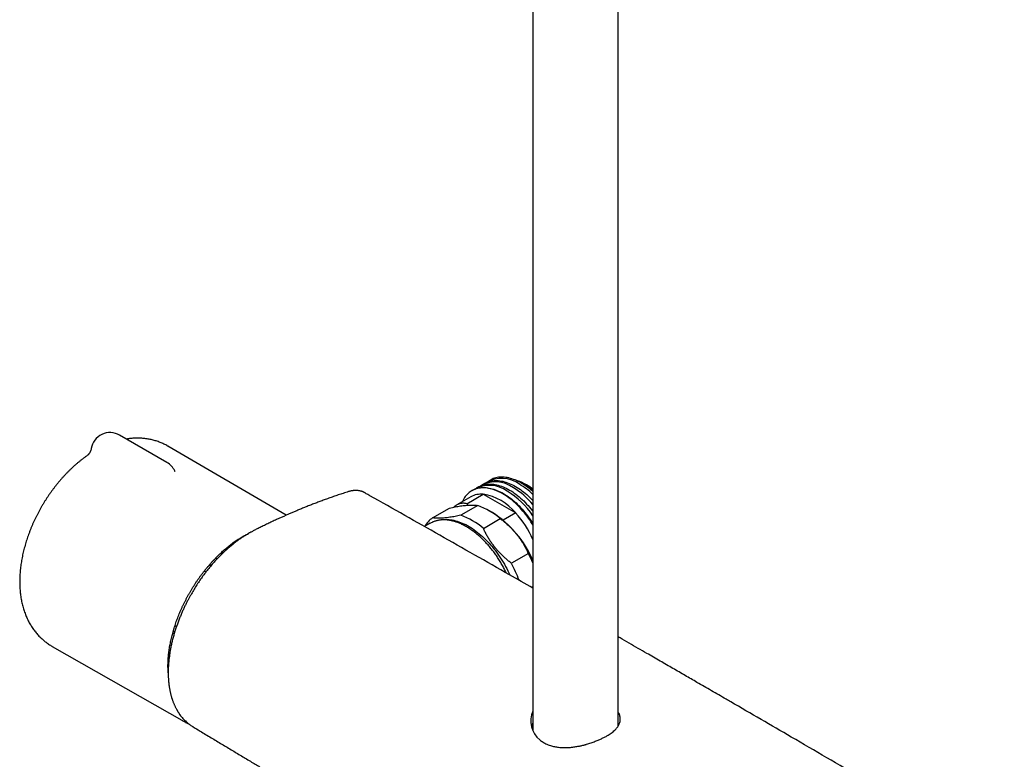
# Model space of a CAD drawing. Header units: millimetres. Extents: x 8 to 1577, y 12 to 2534.
# Tile 2 of 60: x 1291 to 1496, y 315 to 469. Entities that reach past the tile are written whole.
import ezdxf

# ---------------------------------------------------------------- set-up
doc = ezdxf.new("R2010")
doc.units = ezdxf.units.MM

msp = doc.modelspace()

# ---------------------------------------------------------------- linework, layer by layer
at = {"color": 7, "linetype": 'Continuous', "lineweight": 30}
for p, q in [((1415.73, 321.52), (1415.73, 711.39)), ((1397.93, 707.24), (1397.93, 320.57)), ((1321.4, 376.66), (1311.5, 382.37)), ((1346.31, 365.62), (1321.59, 380.07)), ((1323.01, 374.91), (1323.01, 374.91)), ((1389.02, 372.99), (1388.61, 372.75)), ((1385.24, 370.81), (1385.13, 370.75)), ((1386.52, 371.55), (1386.06, 371.28)), ((1387.79, 372.28), (1387.33, 372.02)), ((1395.62, 372.29), (1395.52, 372.35)), ((1396.06, 372.03), (1395.85, 372.16)), ((1396.23, 371.94), (1396.07, 372.03)), ((1396.58, 371.98), (1396.44, 372.06)), ((1362.7, 370.33), (1362.67, 370.35)), ((1384.92, 369.47), (1381.99, 367.78)), ((1384.11, 368.04), (1387.53, 370.02)), ((1387.53, 370.02), (1394.32, 366.1)), ((1376.95, 365.1), (1380.49, 367.14)), ((1386.37, 367.66), (1382.83, 365.62)), ((1384.11, 368.04), (1384.35, 367.74)), ((1389.44, 366.18), (1388.73, 366.59)), ((1387.56, 362.89), (1391.09, 364.94)), ((1394.32, 366.1), (1391.7, 364.59)), ((1376.47, 363.96), (1375.25, 363.25)), ((1331.61, 356.72), (1331.92, 356.55)), ((1332.66, 357.74), (1332.69, 357.72)), ((1333.03, 357.81), (1332.85, 357.92)), ((1333.03, 357.81), (1333.11, 357.75)), ((1396.98, 357.62), (1393.44, 355.58)), ((1330.25, 355.23), (1330.58, 355.04)), ((1330.69, 355.17), (1330.36, 355.36)), ((1329.25, 354.03), (1329.6, 353.83)), ((1397.63, 350.54), (1397.93, 350.72)), ((1323.07, 342.55), (1323.39, 342.36)), ((1322.59, 340.98), (1322.9, 340.8)), ((1322.7, 341.36), (1323.01, 341.18)), ((1297.42, 338.2), (1324.97, 322.5)), ((1326.68, 321.52), (1326.8, 321.44)), ((1415.9, 321.82), (1415.73, 322.14))]:
    msp.add_line(p, q, dxfattribs=at)
at = {"color": 7, "linetype": 'Continuous', "lineweight": 30, "flags": 128}
for points in [[(1387.79, 372.28), (1387.91, 372.35), (1388.16, 372.47), (1388.41, 372.58), (1388.67, 372.67), (1388.94, 372.74), (1389.22, 372.8), (1389.5, 372.85), (1389.79, 372.88), (1390.09, 372.89), (1390.39, 372.89), (1390.69, 372.87), (1391.01, 372.83), (1391.32, 372.78), (1391.64, 372.72), (1391.96, 372.63), (1392.29, 372.54), (1392.62, 372.42), (1392.95, 372.3), (1393.28, 372.15), (1393.62, 372), (1393.95, 371.82), (1394.29, 371.64), (1394.63, 371.44), (1394.96, 371.22), (1395.3, 370.99), (1395.63, 370.75), (1395.96, 370.5), (1396.29, 370.23), (1396.62, 369.95), (1396.94, 369.66), (1397.26, 369.35), (1397.57, 369.04), (1397.89, 368.72), (1397.93, 368.66)], [(1397.93, 370.58), (1397.85, 370.66), (1397.52, 370.94), (1397.19, 371.21), (1396.86, 371.46), (1396.53, 371.7), (1396.19, 371.93), (1395.86, 372.15), (1395.52, 372.35), (1395.18, 372.53), (1394.85, 372.71), (1394.51, 372.86), (1394.18, 373.01), (1393.85, 373.13), (1393.52, 373.25), (1393.2, 373.34), (1392.87, 373.43), (1392.55, 373.49), (1392.24, 373.54), (1391.92, 373.58), (1391.62, 373.6), (1391.32, 373.6), (1391.02, 373.59), (1390.73, 373.56), (1390.45, 373.51), (1390.17, 373.45), (1389.9, 373.38), (1389.64, 373.29), (1389.39, 373.18), (1389.14, 373.06), (1389.02, 372.99)], [(1397.93, 363.58), (1397.77, 363.85), (1397.51, 364.25), (1397.25, 364.65), (1396.98, 365.03), (1396.7, 365.41), (1396.42, 365.78), (1396.13, 366.15), (1395.83, 366.5), (1395.53, 366.85), (1395.23, 367.18), (1394.91, 367.51), (1394.6, 367.82), (1394.28, 368.12), (1393.96, 368.41), (1393.63, 368.69), (1393.3, 368.96), (1392.97, 369.22), (1392.64, 369.46), (1392.3, 369.69), (1391.97, 369.9), (1391.63, 370.1), (1391.3, 370.29), (1390.96, 370.46), (1390.63, 370.62), (1390.29, 370.76), (1389.96, 370.89), (1389.63, 371), (1389.31, 371.1), (1388.98, 371.18), (1388.66, 371.25), (1388.35, 371.3), (1388.04, 371.33), (1387.73, 371.35), (1387.43, 371.35), (1387.13, 371.34), (1386.84, 371.31), (1386.56, 371.27), (1386.28, 371.21), (1386.01, 371.13), (1385.75, 371.04), (1385.5, 370.93), (1385.25, 370.81), (1385.01, 370.67), (1384.78, 370.52), (1384.57, 370.36), (1384.36, 370.17), (1384.15, 369.98), (1383.96, 369.77), (1383.78, 369.55), (1383.61, 369.31), (1383.46, 369.06), (1383.31, 368.8), (1383.17, 368.52), (1383.13, 368.44)], [(1385.24, 370.81), (1385.36, 370.88), (1385.61, 371), (1385.86, 371.11), (1386.13, 371.2), (1386.4, 371.27), (1386.67, 371.33), (1386.96, 371.38), (1387.25, 371.41), (1387.54, 371.42), (1387.84, 371.42), (1388.15, 371.4), (1388.46, 371.36), (1388.78, 371.31), (1389.1, 371.25), (1389.42, 371.16), (1389.75, 371.07), (1390.07, 370.95), (1390.41, 370.83), (1390.74, 370.68), (1391.07, 370.53), (1391.41, 370.35), (1391.74, 370.17), (1392.08, 369.97), (1392.42, 369.75), (1392.75, 369.52), (1393.08, 369.28), (1393.41, 369.03), (1393.74, 368.76), (1394.07, 368.48), (1394.39, 368.19), (1394.71, 367.89), (1395.03, 367.57), (1395.34, 367.25), (1395.65, 366.91), (1395.95, 366.57), (1396.24, 366.21), (1396.53, 365.85), (1396.82, 365.48), (1397.09, 365.1), (1397.36, 364.71), (1397.62, 364.32), (1397.88, 363.92), (1397.93, 363.83)], [(1386.52, 371.55), (1386.64, 371.61), (1386.88, 371.73), (1387.14, 371.84), (1387.4, 371.93), (1387.67, 372.01), (1387.95, 372.07), (1388.23, 372.11), (1388.52, 372.14), (1388.81, 372.15), (1389.12, 372.15), (1389.42, 372.13), (1389.73, 372.1), (1390.05, 372.05), (1390.37, 371.98), (1390.69, 371.9), (1391.02, 371.8), (1391.35, 371.69), (1391.68, 371.56), (1392.01, 371.42), (1392.35, 371.26), (1392.68, 371.09), (1393.02, 370.9), (1393.35, 370.7), (1393.69, 370.49), (1394.02, 370.26), (1394.36, 370.02), (1394.69, 369.76), (1395.02, 369.49), (1395.34, 369.21), (1395.67, 368.92), (1395.99, 368.62), (1396.3, 368.31), (1396.61, 367.98), (1396.92, 367.65), (1397.22, 367.3), (1397.52, 366.95), (1397.81, 366.58), (1397.93, 366.42)], [(1378.82, 364.66), (1379.12, 364.71), (1379.43, 364.73), (1379.75, 364.75), (1380.07, 364.74), (1380.39, 364.72), (1380.73, 364.69), (1381.06, 364.64), (1381.4, 364.57), (1381.75, 364.49), (1382.09, 364.39), (1382.44, 364.27), (1382.8, 364.14), (1383.15, 364), (1383.51, 363.84), (1383.86, 363.67), (1384.22, 363.48), (1384.58, 363.27), (1384.94, 363.06), (1385.29, 362.83), (1385.65, 362.58), (1386.01, 362.32), (1386.36, 362.05), (1386.71, 361.77), (1387.06, 361.47), (1387.4, 361.16), (1387.75, 360.84), (1388.08, 360.51), (1388.42, 360.17), (1388.75, 359.82), (1389.07, 359.46), (1389.39, 359.08), (1389.7, 358.7), (1390.01, 358.31), (1390.31, 357.91), (1390.61, 357.51), (1390.89, 357.09), (1391.17, 356.67), (1391.44, 356.25), (1391.7, 355.81), (1391.96, 355.38), (1392.2, 354.93), (1392.44, 354.49), (1392.67, 354.04), (1392.88, 353.58), (1393.09, 353.14)], [(1376.47, 363.96), (1376.73, 364.1), (1376.91, 364.18)]]:
    msp.add_lwpolyline(points, dxfattribs=at)
at = {"color": 7, "linetype": 'Continuous', "lineweight": 30}
for centre, radius, start, end in [((1309.5, 378.91), 4, 60.0027, 170.4259), ((1319.4, 373.19), 4, 25.3596, 60.0027), ((1391.37, 367.1), 6.25, 53.2652, 120.3311), ((1391.3, 362.94), 10.47, 50.6892, 74.205), ((1388.82, 365.63), 6.25, 53.2652, 120.3311), ((1390.1, 366.36), 6.25, 53.2652, 120.3311), ((1383.28, 355.49), 17.77, 34.4345, 58.5088), ((1385.4, 357.28), 16.42, 40.2395, 59.092), ((1387.43, 359.06), 15.14, 46.0575, 59.5246), ((1388.31, 359.8), 14.47, 48.3264, 59.6602), ((1389.29, 360.42), 13.44, 49.9956, 59.7463), ((1389.68, 360.7), 13.01, 50.6334, 59.7907), ((1390.24, 361.08), 12.61, 52.4114, 59.8152), ((1387.11, 365.55), 4.49, 84.5908, 119.0987), ((1385.76, 359.11), 11.05, 39.2477, 80.7577), ((1381.48, 353.73), 14.76, 49.3549, 70.6505), ((1380.32, 360.34), 5.83, 125.2779, 149.7575), ((1377.94, 351.69), 14.76, 49.3549, 70.6505), ((1377.52, 347.42), 22.23, 23.3347, 57.5807), ((1379.38, 352.41), 20.26, 23.6976, 42.5161), ((1373.34, 344.83), 26.88, 23.7784, 28.4212), ((1370.29, 343.02), 26.33, 19.9816, 28.4707), ((1402.58, 322.6), 5.08, 156.0194, 230.8232), ((1328.93, 329.45), 8.01, 237.9418, 242.7347)]:
    msp.add_arc(centre, radius, start, end, dxfattribs=at)
for points, knots in [([(1321.59, 380.07), (1321.57, 380.08), (1321.43, 380.17), (1321.15, 380.32), (1320.76, 380.52), (1320.37, 380.7), (1319.97, 380.86), (1319.56, 381.02), (1319.15, 381.16), (1318.73, 381.28), (1318.31, 381.39), (1317.88, 381.49), (1317.44, 381.57), (1317.01, 381.64), (1316.56, 381.69), (1316.11, 381.73), (1315.66, 381.75), (1315.2, 381.76), (1314.74, 381.75), (1314.27, 381.73), (1313.81, 381.69), (1313.34, 381.64), (1313.04, 381.59), (1312.89, 381.57)], [0, 0, 0, 0, 0.008184, 0.056449, 0.104695, 0.152946, 0.201236, 0.249594, 0.298052, 0.346642, 0.395394, 0.444338, 0.493504, 0.542921, 0.592617, 0.642619, 0.692951, 0.743636, 0.794696, 0.846147, 0.898005, 0.950279, 1, 1, 1, 1]), ([(1305.56, 379.57), (1305.55, 379.53), (1305.53, 379.43), (1305.49, 379.27), (1305.43, 379.09), (1305.36, 378.93), (1305.29, 378.78), (1305.21, 378.64), (1305.13, 378.53), (1305.05, 378.43), (1304.98, 378.34), (1304.92, 378.28), (1304.87, 378.22), (1304.83, 378.18), (1304.8, 378.16), (1304.78, 378.15), (1304.77, 378.14), (1304.77, 378.14), (1304.77, 378.14)], [0, 0, 0, 0, 0.051452, 0.136362, 0.21953, 0.30056, 0.378971, 0.454254, 0.526004, 0.594058, 0.658567, 0.719965, 0.778881, 0.836044, 0.876977, 0.917214, 0.970272, 1, 1, 1, 1]), ([(1304.78, 378.15), (1304.74, 378.12), (1304.55, 377.98), (1304.2, 377.73), (1303.74, 377.39), (1303.28, 377.03), (1302.83, 376.66), (1302.39, 376.29), (1301.95, 375.9), (1301.51, 375.5), (1301.08, 375.09), (1300.66, 374.67), (1300.25, 374.24), (1299.84, 373.8), (1299.43, 373.36), (1299.04, 372.9), (1298.65, 372.44), (1298.27, 371.97), (1297.89, 371.49), (1297.53, 371.01), (1297.17, 370.51), (1296.81, 370.02), (1296.47, 369.51), (1296.13, 369), (1295.8, 368.48), (1295.48, 367.96), (1295.17, 367.43), (1294.87, 366.89), (1294.58, 366.36), (1294.29, 365.81), (1294.02, 365.27), (1293.75, 364.72), (1293.49, 364.16), (1293.25, 363.6), (1293.01, 363.04), (1292.78, 362.48), (1292.57, 361.91), (1292.36, 361.35), (1292.16, 360.78), (1291.98, 360.2), (1291.8, 359.63), (1291.64, 359.06), (1291.49, 358.48), (1291.35, 357.91), (1291.22, 357.33), (1291.1, 356.75), (1290.99, 356.18), (1290.9, 355.6), (1290.82, 355.03), (1290.75, 354.46), (1290.69, 353.89), (1290.65, 353.32), (1290.62, 352.75), (1290.6, 352.19), (1290.6, 351.63), (1290.61, 351.07), (1290.63, 350.52), (1290.67, 349.97), (1290.72, 349.43), (1290.78, 348.9), (1290.86, 348.37), (1290.96, 347.85), (1291.06, 347.34), (1291.18, 346.83), (1291.32, 346.34), (1291.46, 345.85), (1291.62, 345.38), (1291.8, 344.91), (1291.98, 344.45), (1292.18, 344.01), (1292.39, 343.58), (1292.61, 343.15), (1292.85, 342.75), (1293.09, 342.35), (1293.35, 341.96), (1293.62, 341.59), (1293.9, 341.23), (1294.18, 340.88), (1294.48, 340.54), (1294.79, 340.22), (1295.11, 339.91), (1295.44, 339.62), (1295.77, 339.33), (1296.11, 339.06), (1296.47, 338.8), (1296.83, 338.56), (1297.15, 338.36), (1297.35, 338.25), (1297.42, 338.2)], [0, 0, 0, 0, 0.0032181, 0.0154143, 0.0276036, 0.0397832, 0.0519507, 0.0641044, 0.0762431, 0.0883658, 0.1004721, 0.1125619, 0.1246352, 0.1366926, 0.1487345, 0.1607617, 0.172775, 0.1847754, 0.196764, 0.208742, 0.2207106, 0.232671, 0.2446245, 0.2565725, 0.2685163, 0.2804573, 0.2923968, 0.3043364, 0.3162771, 0.3282202, 0.340167, 0.3521189, 0.3640774, 0.3760438, 0.3880194, 0.4000058, 0.4120041, 0.4240156, 0.4360416, 0.4480831, 0.4601414, 0.4722172, 0.4843115, 0.4964249, 0.508558, 0.5207109, 0.5328837, 0.545076, 0.5572872, 0.569516, 0.5817608, 0.5940195, 0.6062892, 0.6185664, 0.6308464, 0.643123, 0.6553902, 0.6676415, 0.6798697, 0.692067, 0.7042252, 0.7163361, 0.7283916, 0.7403836, 0.7523047, 0.7641482, 0.7759085, 0.7875807, 0.7991613, 0.8106479, 0.8220395, 0.833336, 0.8445385, 0.8556492, 0.8666711, 0.8776078, 0.8884638, 0.8992441, 0.9099539, 0.9205991, 0.9311857, 0.9417197, 0.9522077, 0.9626561, 0.9730714, 0.9834604, 0.9938296, 1, 1, 1, 1]), ([(1323.11, 374.75), (1323.11, 374.75), (1323.11, 374.75), (1323.09, 374.77), (1323.07, 374.81), (1323.04, 374.85), (1323.02, 374.89), (1323.01, 374.91)], [0, 0, 0, 0, 0.19349, 0.394611, 0.596814, 0.801098, 1, 1, 1, 1]), ([(1362.72, 370.34), (1362.66, 370.37), (1362.55, 370.43), (1362.4, 370.5), (1362.26, 370.56), (1362.12, 370.61), (1361.96, 370.66), (1361.75, 370.71), (1361.49, 370.76), (1361.23, 370.79), (1360.99, 370.81), (1360.78, 370.81), (1360.58, 370.8), (1360.37, 370.78), (1360.14, 370.75), (1359.9, 370.71), (1359.63, 370.65), (1359.44, 370.59), (1359.34, 370.56)], [0, 0, 0, 0, 0.045676, 0.095896, 0.148186, 0.195689, 0.238499, 0.310526, 0.387052, 0.468713, 0.537266, 0.595621, 0.64992, 0.714672, 0.773351, 0.840239, 0.915773, 1, 1, 1, 1]), ([(1359.34, 370.56), (1358.98, 370.44), (1358.26, 370.21), (1357.21, 369.87), (1356.2, 369.52), (1355.23, 369.18), (1354.29, 368.84), (1353.39, 368.5), (1352.5, 368.17), (1351.62, 367.83), (1350.75, 367.49), (1349.93, 367.16), (1349.13, 366.83), (1347.93, 366.32), (1346.32, 365.63), (1344.82, 364.95), (1343.84, 364.5), (1343.38, 364.29), (1342.92, 364.07), (1342.46, 363.85), (1342, 363.63), (1341.55, 363.41), (1341.11, 363.2), (1340.69, 362.99), (1340.28, 362.78), (1339.91, 362.6), (1339.57, 362.43), (1339.27, 362.27), (1339.05, 362.15), (1338.88, 362.06), (1338.78, 362), (1338.69, 361.96), (1338.62, 361.92), (1338.55, 361.88), (1338.45, 361.82), (1338.31, 361.74), (1338.12, 361.63), (1337.9, 361.49), (1337.65, 361.34), (1337.37, 361.16), (1337.08, 360.97), (1336.77, 360.75), (1336.45, 360.53), (1336.14, 360.31), (1335.83, 360.08), (1335.53, 359.85), (1335.11, 359.51), (1334.56, 359.06), (1333.91, 358.49), (1333.29, 357.93), (1332.71, 357.36), (1332.16, 356.8), (1331.54, 356.14), (1330.86, 355.38), (1330.13, 354.5), (1329.43, 353.62), (1328.76, 352.72), (1328.12, 351.81), (1327.51, 350.87), (1326.92, 349.92), (1326.43, 349.08), (1326.04, 348.37), (1325.72, 347.78), (1325.4, 347.15), (1325.08, 346.49), (1324.75, 345.79), (1324.43, 345.06), (1324.11, 344.29), (1323.8, 343.49), (1323.49, 342.66), (1323.2, 341.8), (1322.92, 340.92), (1322.68, 340.05), (1322.46, 339.2), (1322.28, 338.39), (1322.12, 337.61), (1322, 336.87), (1321.89, 336.16), (1321.81, 335.52), (1321.76, 334.96), (1321.72, 334.49), (1321.69, 334.06), (1321.67, 333.67), (1321.66, 333.33), (1321.66, 333.03), (1321.66, 332.81), (1321.66, 332.64), (1321.66, 332.5), (1321.66, 332.34), (1321.66, 332.13), (1321.67, 331.87), (1321.69, 331.55), (1321.71, 331.18), (1321.75, 330.77), (1321.79, 330.36), (1321.84, 329.99), (1321.89, 329.66), (1321.94, 329.37), (1321.99, 329.08), (1322.04, 328.8), (1322.1, 328.53), (1322.17, 328.26), (1322.23, 328.01), (1322.29, 327.78), (1322.35, 327.57), (1322.4, 327.4), (1322.44, 327.29), (1322.47, 327.21), (1322.49, 327.13), (1322.53, 327.03), (1322.58, 326.86), (1322.66, 326.64), (1322.77, 326.38), (1322.87, 326.12), (1322.97, 325.89), (1323.08, 325.67), (1323.18, 325.45), (1323.3, 325.22), (1323.41, 325.02), (1323.51, 324.84), (1323.59, 324.71), (1323.66, 324.58), (1323.73, 324.48), (1323.78, 324.4), (1323.83, 324.33), (1323.87, 324.25), (1323.93, 324.16), (1324.01, 324.05), (1324.17, 323.83), (1324.41, 323.51), (1324.74, 323.13), (1325.07, 322.78), (1325.34, 322.52), (1325.55, 322.33), (1325.7, 322.21), (1325.86, 322.08), (1326.04, 321.94), (1326.25, 321.78), (1326.5, 321.61), (1326.69, 321.5), (1326.78, 321.44)], [0, 0, 0, 0, 0.0178465, 0.0350844, 0.0517152, 0.0677404, 0.0831611, 0.0979784, 0.1121931, 0.1271342, 0.1413478, 0.1548347, 0.167913, 0.1810484, 0.2141569, 0.2476571, 0.2552323, 0.2628285, 0.2704453, 0.2780821, 0.2857385, 0.2932444, 0.3002756, 0.3076392, 0.314386, 0.3205377, 0.3261056, 0.3310739, 0.3354323, 0.337465, 0.339234, 0.3406303, 0.341653, 0.3427088, 0.344228, 0.346615, 0.3496465, 0.3533216, 0.3576408, 0.3620428, 0.3669613, 0.3722515, 0.3774959, 0.3826678, 0.3877618, 0.3927766, 0.3977111, 0.4093347, 0.420471, 0.431112, 0.4412525, 0.4510009, 0.4605928, 0.4747044, 0.4884903, 0.5019547, 0.5152232, 0.5284485, 0.5416526, 0.5548669, 0.5681232, 0.57573, 0.5835797, 0.5918613, 0.6005693, 0.6096956, 0.6192297, 0.629158, 0.639468, 0.6502045, 0.661382, 0.6729013, 0.6842069, 0.6952042, 0.7058824, 0.7160083, 0.7258093, 0.7352997, 0.744492, 0.7515087, 0.758067, 0.7639863, 0.7692613, 0.7741588, 0.7783165, 0.7817339, 0.7835538, 0.7855691, 0.7878064, 0.7905134, 0.7944492, 0.7991611, 0.8046499, 0.8108432, 0.8171073, 0.8232952, 0.8278861, 0.8324341, 0.836939, 0.8414008, 0.8458194, 0.8501947, 0.8544737, 0.8582592, 0.8619679, 0.8648847, 0.8670091, 0.8679246, 0.8691574, 0.8709014, 0.8731569, 0.877902, 0.8827846, 0.8873968, 0.8917384, 0.8958216, 0.9000068, 0.9044612, 0.909185, 0.9120818, 0.9150059, 0.9175774, 0.9197351, 0.9214789, 0.922809, 0.9242744, 0.9262167, 0.9286413, 0.9315483, 0.9408942, 0.9501172, 0.9591775, 0.9678565, 0.971615, 0.9752877, 0.9790496, 0.9833823, 0.9883165, 0.9938547, 1, 1, 1, 1]), ([(1363.59, 369.85), (1363.36, 369.98), (1363.07, 370.14), (1362.78, 370.31), (1362.71, 370.35)], [0, 0, 0, 0, 0.7679028, 1, 1, 1, 1]), ([(1363.85, 369.7), (1363.82, 369.71), (1363.77, 369.74), (1363.7, 369.78), (1363.64, 369.82), (1363.61, 369.84), (1363.59, 369.85)], [0, 0, 0, 0, 0.204741, 0.467082, 0.731659, 1, 1, 1, 1]), ([(1363.84, 369.71), (1363.8, 369.73), (1363.73, 369.77), (1363.65, 369.81), (1363.61, 369.84), (1363.6, 369.85), (1363.6, 369.85)], [0, 0, 0, 0, 0.331967, 0.657501, 0.981221, 1, 1, 1, 1]), ([(1397.93, 350.37), (1396.3, 351.3), (1389.81, 355.01), (1378.44, 361.46), (1368.71, 366.96), (1363.84, 369.71)], [0, 0, 0, 0, 0.143546, 0.571774, 1, 1, 1, 1]), ([(1380.49, 367.14), (1380.69, 367.18), (1381.09, 367.27), (1381.68, 367.38), (1382.25, 367.48), (1382.8, 367.57), (1383.33, 367.64), (1383.85, 367.7), (1384.34, 367.74), (1384.81, 367.76), (1385.25, 367.76), (1385.66, 367.75), (1386.03, 367.72), (1386.26, 367.68), (1386.37, 367.66)], [0, 0, 0, 0, 0.079, 0.158031, 0.23702, 0.317559, 0.398147, 0.47868, 0.564443, 0.650273, 0.736043, 0.824003, 0.912023, 1, 1, 1, 1]), ([(1384.11, 368.04), (1384.01, 368.06), (1383.83, 368.1), (1383.57, 368.13), (1383.32, 368.13), (1383.07, 368.12), (1382.82, 368.09), (1382.59, 368.03), (1382.35, 367.96), (1382.13, 367.86), (1381.91, 367.74), (1381.71, 367.6), (1381.54, 367.46), (1381.44, 367.36), (1381.4, 367.32)], [0, 0, 0, 0, 0.090984, 0.175241, 0.259872, 0.344503, 0.430391, 0.516278, 0.603208, 0.690641, 0.778243, 0.86099, 0.944102, 1, 1, 1, 1]), ([(1392.38, 353.54), (1392.36, 353.58), (1392.27, 353.76), (1392.11, 354.09), (1391.89, 354.51), (1391.67, 354.94), (1391.43, 355.36), (1391.19, 355.77), (1390.94, 356.18), (1390.68, 356.59), (1390.42, 356.99), (1390.14, 357.38), (1389.87, 357.77), (1389.58, 358.15), (1389.29, 358.52), (1388.99, 358.88), (1388.69, 359.24), (1388.39, 359.59), (1388.07, 359.92), (1387.76, 360.25), (1387.44, 360.57), (1387.12, 360.88), (1386.79, 361.18), (1386.46, 361.47), (1386.13, 361.75), (1385.79, 362.02), (1385.45, 362.28), (1385.11, 362.52), (1384.77, 362.75), (1384.43, 362.97), (1384.09, 363.18), (1383.75, 363.37), (1383.41, 363.56), (1383.06, 363.73), (1382.72, 363.88), (1382.38, 364.02), (1382.04, 364.15), (1381.71, 364.27), (1381.37, 364.37), (1381.04, 364.45), (1380.71, 364.53), (1380.39, 364.58), (1380.06, 364.63), (1379.74, 364.66), (1379.43, 364.67), (1379.12, 364.67), (1378.82, 364.66), (1378.52, 364.63), (1378.23, 364.59), (1377.94, 364.53), (1377.66, 364.46), (1377.39, 364.38), (1377.14, 364.29), (1376.99, 364.22), (1376.92, 364.19)], [0, 0, 0, 0, 0.005407, 0.025012, 0.044616, 0.064221, 0.083825, 0.103429, 0.123033, 0.142637, 0.162242, 0.181847, 0.201453, 0.22106, 0.240668, 0.260277, 0.279887, 0.299499, 0.319112, 0.338728, 0.358345, 0.377964, 0.397586, 0.41721, 0.436836, 0.456464, 0.476095, 0.495729, 0.515365, 0.535003, 0.554643, 0.574285, 0.593928, 0.613572, 0.633217, 0.65286, 0.672502, 0.692141, 0.711775, 0.731403, 0.751023, 0.770634, 0.790232, 0.809816, 0.829383, 0.848931, 0.868458, 0.887963, 0.907444, 0.926901, 0.946335, 0.965747, 0.98514, 1, 1, 1, 1]), ([(1382.83, 365.62), (1382.63, 365.58), (1382.23, 365.49), (1381.64, 365.38), (1381.07, 365.28), (1380.52, 365.19), (1379.99, 365.12), (1379.48, 365.06), (1378.98, 365.02), (1378.51, 365), (1378.07, 365), (1377.66, 365.01), (1377.29, 365.04), (1377.06, 365.08), (1376.95, 365.1)], [0, 0, 0, 0, 0.079, 0.158031, 0.23702, 0.317559, 0.398147, 0.47868, 0.564443, 0.650273, 0.736043, 0.824003, 0.912023, 1, 1, 1, 1]), ([(1391.09, 364.94), (1391.3, 364.78), (1391.7, 364.46), (1392.29, 363.96), (1392.86, 363.44), (1393.41, 362.9), (1393.94, 362.33), (1394.45, 361.73), (1394.95, 361.1), (1395.42, 360.44), (1395.86, 359.76), (1396.26, 359.06), (1396.64, 358.34), (1396.86, 357.86), (1396.98, 357.62)], [0, 0, 0, 0, 0.079, 0.158031, 0.23702, 0.317559, 0.398147, 0.47868, 0.564443, 0.650273, 0.736043, 0.824003, 0.912023, 1, 1, 1, 1]), ([(1393.44, 355.58), (1393.24, 355.74), (1392.83, 356.05), (1392.25, 356.55), (1391.68, 357.07), (1391.13, 357.62), (1390.6, 358.18), (1390.08, 358.78), (1389.59, 359.41), (1389.12, 360.07), (1388.68, 360.75), (1388.27, 361.45), (1387.89, 362.17), (1387.67, 362.65), (1387.56, 362.89)], [0, 0, 0, 0, 0.079, 0.158031, 0.23702, 0.317559, 0.398147, 0.47868, 0.564443, 0.650273, 0.736043, 0.824003, 0.912023, 1, 1, 1, 1]), ([(1321.66, 332.71), (1321.65, 332.78), (1321.63, 333.01), (1321.62, 333.4), (1321.61, 333.87), (1321.61, 334.35), (1321.62, 334.83), (1321.64, 335.32), (1321.67, 335.81), (1321.72, 336.31), (1321.77, 336.82), (1321.84, 337.33), (1321.91, 337.84), (1322, 338.36), (1322.1, 338.88), (1322.21, 339.4), (1322.33, 339.93), (1322.45, 340.46), (1322.59, 340.99), (1322.74, 341.52), (1322.91, 342.05), (1323.08, 342.59), (1323.26, 343.12), (1323.45, 343.66), (1323.65, 344.19), (1323.86, 344.73), (1324.08, 345.26), (1324.3, 345.79), (1324.54, 346.32), (1324.79, 346.85), (1325.04, 347.37), (1325.31, 347.89), (1325.58, 348.41), (1325.86, 348.93), (1326.15, 349.44), (1326.44, 349.94), (1326.75, 350.44), (1327.06, 350.94), (1327.37, 351.43), (1327.7, 351.92), (1328.03, 352.4), (1328.37, 352.87), (1328.71, 353.33), (1329.06, 353.79), (1329.42, 354.24), (1329.78, 354.68), (1330.15, 355.12), (1330.52, 355.54), (1330.9, 355.96), (1331.28, 356.37), (1331.66, 356.77), (1332.05, 357.16), (1332.44, 357.54), (1332.84, 357.91), (1333.24, 358.27), (1333.64, 358.61), (1334.04, 358.95), (1334.45, 359.28), (1334.85, 359.59), (1335.26, 359.9), (1335.67, 360.19), (1336.09, 360.47), (1336.5, 360.73), (1336.9, 360.98), (1337.2, 361.16), (1337.42, 361.29), (1337.66, 361.42), (1338.01, 361.6), (1338.3, 361.75), (1338.45, 361.82), (1338.47, 361.83)], [0, 0, 0, 0, 0.007699, 0.023008, 0.038317, 0.053627, 0.068936, 0.084247, 0.099557, 0.114869, 0.130181, 0.145495, 0.160809, 0.176124, 0.19144, 0.206757, 0.222075, 0.237394, 0.252714, 0.268034, 0.283356, 0.298678, 0.314001, 0.329325, 0.344649, 0.359974, 0.375299, 0.390625, 0.405951, 0.421278, 0.436605, 0.451932, 0.46726, 0.482587, 0.497915, 0.513243, 0.52857, 0.543898, 0.559225, 0.574552, 0.589879, 0.605206, 0.620532, 0.635858, 0.651184, 0.666508, 0.681833, 0.697156, 0.712479, 0.727801, 0.743122, 0.758443, 0.773762, 0.789081, 0.804399, 0.819715, 0.835031, 0.850346, 0.865659, 0.880972, 0.896283, 0.911594, 0.926903, 0.942212, 0.956715, 0.959488, 0.967538, 0.982844, 0.998151, 1, 1, 1, 1]), ([(1332.88, 357.52), (1332.87, 357.53), (1332.84, 357.59), (1332.78, 357.66), (1332.71, 357.71), (1332.69, 357.72)], [0, 0, 0, 0, 0.113681, 0.656227, 1, 1, 1, 1]), ([(1439.3, 326.6), (1438.97, 326.8), (1437.61, 327.58), (1435.26, 328.94), (1432.82, 330.35), (1430.99, 331.41), (1429.74, 332.13), (1428.47, 332.86), (1427.18, 333.61), (1425.85, 334.37), (1424.5, 335.15), (1423.12, 335.95), (1421.58, 336.83), (1419.89, 337.81), (1418.03, 338.88), (1416.64, 339.68), (1415.87, 340.12), (1415.73, 340.19)], [0, 0, 0, 0, 0.0422528, 0.1719598, 0.2998241, 0.3525161, 0.4051293, 0.4588277, 0.513765, 0.5699413, 0.6273565, 0.6860106, 0.7459036, 0.8229554, 0.9019651, 0.9829327, 1, 1, 1, 1]), ([(1496.5, 293.12), (1491.55, 296.04), (1481.65, 301.88), (1466.8, 310.59), (1452.68, 318.84), (1443.52, 324.15), (1439.3, 326.6)], [0, 0, 0, 0, 0.259669, 0.519339, 0.779009, 1, 1, 1, 1]), ([(1399.37, 318.66), (1399.59, 318.49), (1400.04, 318.15), (1400.87, 317.73), (1401.75, 317.42), (1402.65, 317.21), (1403.35, 317.11), (1403.91, 317.07), (1404.3, 317.05), (1404.7, 317.05), (1405.11, 317.06), (1405.71, 317.09), (1406.45, 317.17), (1407.27, 317.3), (1408.02, 317.45), (1408.52, 317.57), (1408.83, 317.66), (1408.92, 317.68), (1409, 317.71), (1409.07, 317.73), (1409.44, 317.83), (1410.08, 318.03), (1410.95, 318.35), (1411.72, 318.67), (1412.42, 318.99), (1413.07, 319.32), (1413.63, 319.64), (1414.11, 319.94), (1414.51, 320.22), (1414.86, 320.51), (1415.17, 320.81), (1415.43, 321.09), (1415.66, 321.39), (1415.84, 321.69), (1415.99, 321.99), (1416.11, 322.35), (1416.2, 322.82), (1416.17, 323.44), (1416.02, 324.02), (1415.8, 324.38), (1415.73, 324.49)], [0, 0, 0, 0, 0.039955, 0.082496, 0.127717, 0.163449, 0.200761, 0.21614, 0.231778, 0.247675, 0.263833, 0.280253, 0.317684, 0.349481, 0.375645, 0.404319, 0.408533, 0.412239, 0.415438, 0.41813, 0.420314, 0.458925, 0.495095, 0.528849, 0.560214, 0.59105, 0.624658, 0.648624, 0.673843, 0.700323, 0.723711, 0.747107, 0.770508, 0.793917, 0.817334, 0.840758, 0.875695, 0.920323, 0.974642, 1, 1, 1, 1]), ([(1325.28, 322.33), (1325.28, 322.33), (1325.4, 322.27), (1325.61, 322.16), (1325.82, 322.08), (1325.92, 322.03)], [0, 0, 0, 0, 0.028391, 0.542645, 1, 1, 1, 1]), ([(1326.79, 321.43), (1327.31, 321.12), (1328.58, 320.35), (1330.61, 319.13), (1332.86, 317.78), (1335.07, 316.45), (1337.23, 315.15), (1339.31, 313.9), (1341.3, 312.7), (1343.22, 311.55), (1345.09, 310.42), (1346.93, 309.32), (1348.72, 308.24), (1350.48, 307.19), (1352.19, 306.16), (1353.87, 305.16), (1355.5, 304.18), (1357.09, 303.23), (1358.63, 302.31), (1360.12, 301.42), (1361.57, 300.56), (1362.99, 299.71), (1364.38, 298.89), (1365.73, 298.08), (1367.05, 297.3), (1368.32, 296.54), (1369.55, 295.81), (1370.74, 295.11), (1371.87, 294.44), (1372.97, 293.79), (1374.03, 293.16), (1375.06, 292.55), (1376.06, 291.97), (1377.02, 291.4), (1377.93, 290.86), (1378.81, 290.35), (1379.64, 289.86), (1380.44, 289.39), (1381.19, 288.95), (1381.9, 288.54), (1382.57, 288.14), (1383.2, 287.77), (1383.79, 287.43), (1384.33, 287.11), (1384.84, 286.82), (1385.3, 286.54), (1385.73, 286.3), (1386.12, 286.07), (1386.47, 285.86), (1386.78, 285.68), (1387.04, 285.53), (1387.25, 285.41), (1387.42, 285.31), (1387.58, 285.22), (1387.77, 285.1), (1388.01, 284.97), (1388.29, 284.81), (1388.6, 284.62), (1388.96, 284.42), (1389.35, 284.19), (1389.78, 283.93), (1390.26, 283.66), (1390.77, 283.36), (1391.34, 283.03), (1391.96, 282.67), (1392.62, 282.29), (1393.32, 281.89), (1394.06, 281.46), (1394.81, 281.02), (1395.56, 280.59), (1396.31, 280.16), (1397.07, 279.72), (1397.85, 279.28), (1398.62, 278.83), (1399.39, 278.39), (1400.16, 277.95), (1401.47, 277.2), (1403.3, 276.15), (1405.8, 274.73), (1408.41, 273.25), (1411.12, 271.71), (1413.79, 270.2), (1416.42, 268.71), (1419, 267.26), (1421.1, 266.08), (1422.73, 265.17), (1423.91, 264.51), (1425.1, 263.84), (1426.33, 263.16), (1427.56, 262.47), (1428.79, 261.78), (1430.03, 261.09), (1431.3, 260.38), (1432.62, 259.64), (1433.97, 258.89), (1435.37, 258.11), (1436.85, 257.29), (1438.43, 256.41), (1440.1, 255.48), (1441.81, 254.53), (1443.58, 253.55), (1445.39, 252.55), (1447.26, 251.52), (1449.17, 250.46), (1451.12, 249.37), (1453.13, 248.26), (1455.17, 247.14), (1457.25, 245.99), (1459.36, 244.82), (1461.24, 243.78), (1462.41, 243.13), (1462.87, 242.87)], [0, 0, 0, 0, 0.011426, 0.028536, 0.045307, 0.061739, 0.07783, 0.093583, 0.108124, 0.122364, 0.136302, 0.149938, 0.163273, 0.176306, 0.189037, 0.201467, 0.213595, 0.225421, 0.236742, 0.247773, 0.258513, 0.268962, 0.279301, 0.28934, 0.299077, 0.308512, 0.317646, 0.326323, 0.334709, 0.342805, 0.350609, 0.358273, 0.365635, 0.372693, 0.379449, 0.385902, 0.392053, 0.3979, 0.403433, 0.408665, 0.4136, 0.418244, 0.422595, 0.426583, 0.430289, 0.433713, 0.436854, 0.439714, 0.442291, 0.444586, 0.446599, 0.447982, 0.449192, 0.450315, 0.451636, 0.453402, 0.45545, 0.457781, 0.460393, 0.463288, 0.466465, 0.469924, 0.473666, 0.477888, 0.48242, 0.487261, 0.492412, 0.497873, 0.503643, 0.50889, 0.514369, 0.520053, 0.525751, 0.531425, 0.537075, 0.542702, 0.548305, 0.565759, 0.582979, 0.603173, 0.623035, 0.642565, 0.661762, 0.680627, 0.699161, 0.707783, 0.716331, 0.724929, 0.733861, 0.743139, 0.751873, 0.760892, 0.770197, 0.779787, 0.789663, 0.799824, 0.810271, 0.822092, 0.834259, 0.846771, 0.859628, 0.872831, 0.88638, 0.900274, 0.914514, 0.929099, 0.94403, 0.959031, 0.974365, 0.990033, 1, 1, 1, 1]), ([(1397.93, 322.36), (1397.86, 322.18), (1397.78, 322), (1397.72, 321.81), (1397.72, 321.81), (1397.72, 321.81), (1397.72, 321.81), (1397.72, 321.81), (1397.72, 321.81), (1397.72, 321.81), (1397.72, 321.81), (1397.72, 321.81), (1397.72, 321.8), (1397.71, 321.78), (1397.69, 321.72), (1397.66, 321.61), (1397.64, 321.51), (1397.63, 321.46)], [0, 0, 0, 0, 0.613082, 0.613122, 0.613153, 0.613209, 0.61331, 0.613494, 0.613832, 0.614465, 0.615694, 0.6182, 0.623669, 0.6366, 0.681088, 0.832975, 1, 1, 1, 1]), ([(1397.93, 321.18), (1397.87, 321.15), (1397.8, 321.11), (1397.74, 321.08), (1397.73, 321.07)], [0, 0, 0, 0, 0.898996, 1, 1, 1, 1])]:
    msp.add_open_spline(points, degree=3, knots=knots, dxfattribs=at)

doc.saveas('drawing.dxf')
